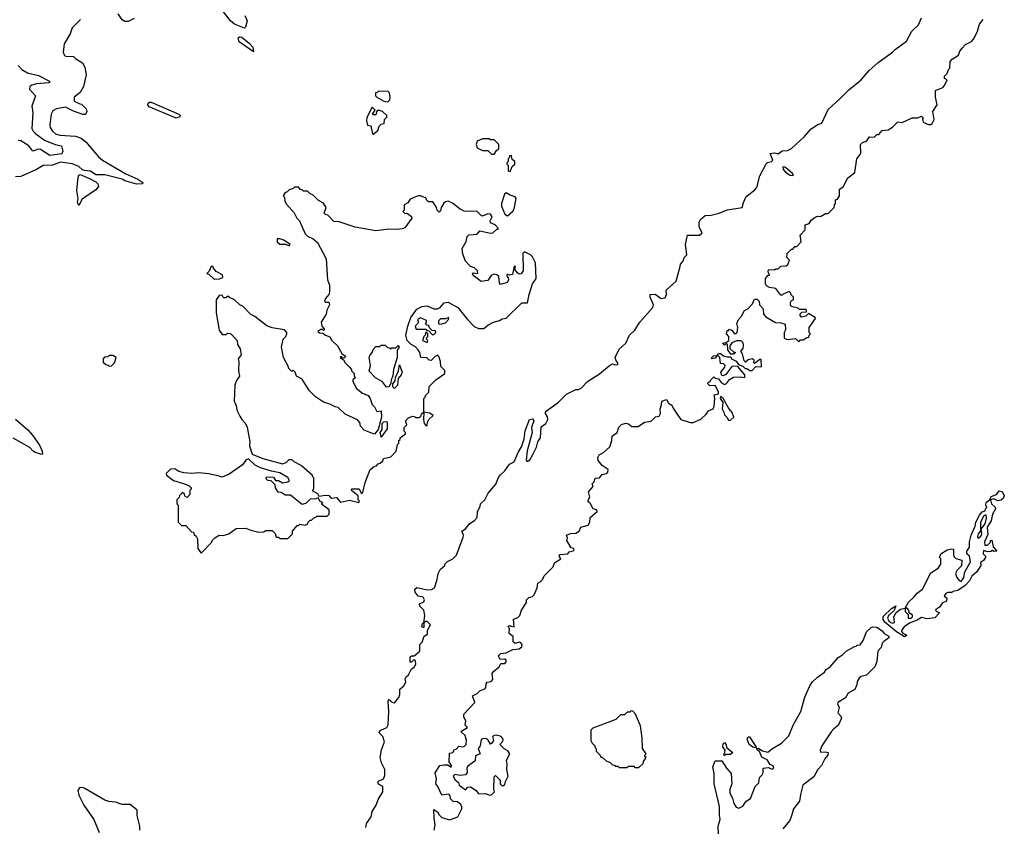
# Model space of a CAD drawing. Extents: x 1861455 to 2058065, y 200073 to 437907.
# Tile 121 of 256: x 1981906 to 1989394, y 266126 to 272263. Entities that reach past the tile are written whole.
import ezdxf

# ---------------------------------------------------------------- set-up
doc = ezdxf.new("R2010")
doc.units = 0

msp = doc.modelspace()

# ---------------------------------------------------------------- linework, layer by layer
at = {"layer": '0CON05XD'}
for points in [[(1982775, 272272.5), (1982731.7, 272248.3), (1982705, 272250), (1982685, 272262.5), (1982655, 272306.7)], [(1983618.1, 272295), (1983635.8, 272255), (1983623.3, 272206.7), (1983615, 272197.5), (1983539.8, 272229.8), (1983510, 272255), (1983455, 272323.3)], [(1986928.3, 270388.3), (1986930, 270405), (1986950, 270425), (1986961.7, 270458.3), (1986980, 270475), (1986970, 270555), (1986983.3, 270626.7), (1987075, 270626.7), (1987097, 270643), (1987077.5, 270675), (1987072.5, 270695), (1987072.5, 270725), (1987082.5, 270745), (1987120, 270775), (1987165, 270776.7), (1987225, 270792), (1987285, 270818), (1987400, 270835), (1987410, 270875), (1987431.7, 270918.3), (1987495, 270967.5), (1987512, 270988), (1987534.1, 271075.9), (1987581.7, 271168.3), (1987591.7, 271178.3), (1987623.6, 271186.4), (1987632.5, 271195), (1987612.5, 271245), (1987645, 271252), (1987675, 271242.5), (1987704.4, 271265.5), (1987745, 271268.2), (1987775.6, 271285), (1987875, 271376.2), (1987925.9, 271434.1), (1987975, 271467.5), (1988005, 271476.7), (1988055, 271580), (1988146.7, 271663.3), (1988210.5, 271729.6), (1988303.9, 271806.1), (1988365, 271876.7), (1988435, 271936.7), (1988543.9, 272016.1), (1988562.7, 272037.3), (1988649.5, 272100.4), (1988690, 272175), (1988740, 272225), (1988763, 272277)], [(1982367.5, 272265), (1982305, 272200), (1982290, 272155), (1982245, 272080), (1982236.2, 272015), (1982243.3, 271995), (1982255, 271986.7), (1982315, 271982.5), (1982332.5, 271965), (1982382.5, 271935), (1982401.7, 271901.7), (1982410, 271845), (1982390, 271755), (1982365, 271710), (1982320, 271675), (1982320, 271645), (1982363, 271623), (1982375, 271620), (1982410, 271585), (1982417.5, 271565), (1982407, 271543), (1982385, 271543.3), (1982315, 271566.7), (1982255, 271597.5), (1982185, 271586), (1982158.8, 271571.2), (1982144.2, 271545), (1982135.8, 271465), (1982137.5, 271445), (1982155, 271416.2), (1982176.8, 271396.8), (1982210, 271385), (1982328.8, 271378.8), (1982372.6, 271362.6), (1982409.4, 271335), (1982505, 271221.4), (1982535, 271194.4), (1982712.8, 271092.8), (1982805, 271051.4), (1982842.5, 271025), (1982840, 271015), (1982795, 271013.5), (1982705, 271038.5), (1982685, 271050), (1982554.1, 271084.1), (1982485, 271083.5), (1982445, 271112.8), (1982397.7, 271117.7), (1982382.9, 271122.9), (1982355, 271146.8), (1982305, 271167.1), (1982215, 271181.4), (1982155, 271157.5), (1982085, 271156.2), (1982034.2, 271125.8), (1981915, 271072.5), (1981875, 271070)], [(1985885, 268012.5), (1985895, 268037.5), (1985962.5, 268105), (1985972.5, 268135), (1986020, 268165), (1986007.5, 268185), (1986015, 268200), (1986075, 268203.3), (1986085, 268220), (1986115, 268227.5), (1986122.5, 268235), (1986120, 268245), (1986100.7, 268250.7), (1986067.5, 268305), (1986072.5, 268325), (1986063.6, 268346.4), (1986095, 268358.8), (1986135, 268361.2), (1986160, 268375), (1986173.8, 268406.2), (1986228.3, 268421.7), (1986242.5, 268445), (1986245, 268480), (1986297.5, 268525), (1986295, 268537.5), (1986267, 268547), (1986245, 268590), (1986228.3, 268598.3), (1986228.3, 268611.7), (1986242.5, 268635), (1986232.5, 268675), (1986267.5, 268715), (1986260, 268735), (1986275, 268750), (1986281.7, 268778.3), (1986315, 268782.5), (1986335, 268806.7), (1986365, 268814), (1986379.2, 268825), (1986380, 268845), (1986336.2, 268875), (1986303.9, 268913.9), (1986302.5, 268935), (1986313.6, 268956.4), (1986346.4, 268973.6), (1986393, 269017), (1986410, 269065), (1986411.7, 269098.3), (1986450, 269125), (1986463, 269167), (1986483, 269187), (1986515, 269196.7), (1986535, 269192.5), (1986560.7, 269170.7), (1986609.3, 269170.7), (1986657.5, 269205), (1986707, 269213), (1986740, 269245), (1986768.8, 269251.2), (1986778.8, 269271.2), (1986776.7, 269305), (1986787.5, 269335), (1986790, 269365), (1986825, 269376.7), (1986840, 269350), (1986864.1, 269334.1), (1986876.7, 269305), (1986932.5, 269225), (1987005, 269201.2), (1987027.3, 269202.7), (1987085, 269227.5), (1987127.5, 269265), (1987145, 269290), (1987180, 269305), (1987187.5, 269325), (1987192.5, 269385), (1987188.3, 269411.7), (1987220, 269420), (1987221.2, 269435), (1987195, 269482.5), (1987155, 269480), (1987140, 269495), (1987141.7, 269508.3), (1987155, 269510), (1987165, 269530), (1987185, 269550), (1987195, 269540), (1987220, 269535), (1987243.6, 269503.6), (1987265, 269491.2), (1987281.7, 269498.3), (1987305, 269530), (1987335, 269546.7), (1987385, 269550), (1987420, 269545), (1987420, 269565), (1987365, 269630), (1987321.7, 269628.3), (1987275, 269567.5), (1987255, 269557.5), (1987245, 269560), (1987237.5, 269585), (1987268.3, 269621.7), (1987270, 269635), (1987257, 269647), (1987235, 269650), (1987230, 269695), (1987218.3, 269708.3), (1987210, 269710), (1987195, 269690), (1987170, 269685), (1987170, 269695), (1987181.7, 269708.3), (1987210, 269710), (1987222.5, 269727.5), (1987235, 269727.5), (1987258.3, 269708.3), (1987285, 269700), (1987315, 269700), (1987320, 269685), (1987355, 269667.5), (1987371.7, 269641.7), (1987405, 269630), (1987423, 269613), (1987435, 269612.5), (1987458.3, 269598.3), (1987475, 269597.5), (1987503.3, 269626.7), (1987547.5, 269625), (1987545, 269680), (1987535, 269680), (1987495, 269650), (1987490, 269655), (1987492.5, 269675), (1987476.4, 269686.4), (1987445, 269677.5), (1987425, 269660), (1987415, 269670), (1987402.5, 269725), (1987390, 269745), (1987407.5, 269765), (1987409.3, 269789.3), (1987407, 269807), (1987391.7, 269821.7), (1987358.3, 269821.7), (1987321.7, 269808.3), (1987307.5, 269785), (1987307.5, 269765), (1987335, 269740), (1987350, 269735), (1987335, 269722.5), (1987315, 269720), (1987290, 269755), (1987288.3, 269798.3), (1987275, 269800), (1987265, 269790), (1987250, 269805), (1987275, 269810), (1987300, 269825), (1987300, 269855), (1987280, 269875), (1987285, 269900), (1987295, 269900), (1987305, 269910), (1987325, 269900), (1987338.3, 269878.3), (1987355, 269877.5), (1987362.5, 269885), (1987367.5, 269925), (1987360, 269955), (1987372.5, 269985), (1987395, 270010), (1987417, 270053), (1987442.5, 270065), (1987477.5, 270105), (1987495, 270140), (1987515, 270140), (1987530, 270125), (1987532.5, 270095), (1987560, 270065), (1987562.5, 270025), (1987580, 270005), (1987653, 269963), (1987695, 269960), (1987728.3, 269948.3), (1987730, 269905), (1987720, 269885), (1987720, 269845), (1987725, 269840), (1987745, 269832.5), (1987805, 269840), (1987825, 269820), (1987835, 269820), (1987845, 269830), (1987865, 269830), (1987891.7, 269848.3), (1987908.3, 269851.7), (1987910, 269865), (1987920, 269875), (1987910, 269885), (1987910, 269925), (1987957, 269993), (1987955, 270000), (1987905, 270030), (1987885, 270010), (1987851.7, 270001.7), (1987840, 270015), (1987841.7, 270028.3), (1987855, 270040), (1987888.3, 270041.7), (1987890, 270055), (1987885, 270060), (1987835, 270060), (1987825, 270070), (1987773.6, 270083.6), (1987766.7, 270095), (1987767, 270113), (1987775, 270130), (1987790, 270135), (1987790, 270155), (1987771.7, 270171.7), (1987770, 270185), (1987758.3, 270198.3), (1987711.7, 270178.3), (1987705, 270170), (1987695, 270170), (1987655, 270220), (1987608.3, 270228.3), (1987585, 270240), (1987577.5, 270255), (1987577.5, 270295), (1987595, 270320), (1987610, 270325), (1987600, 270335), (1987597.5, 270355), (1987602.5, 270365), (1987645, 270362.5), (1987655, 270370), (1987675, 270370), (1987695, 270390), (1987735, 270392.5), (1987748.3, 270401.7), (1987760, 270435), (1987740, 270455), (1987742.5, 270485), (1987775, 270520), (1987785, 270520), (1987801.7, 270538.3), (1987815, 270540), (1987850, 270575), (1987840, 270625), (1987880, 270665), (1987880, 270705), (1987910, 270715), (1987925, 270740), (1987956.4, 270763.6), (1987975, 270770), (1987995, 270767.5), (1988035, 270790), (1988055, 270790), (1988100, 270835), (1988103, 270857), (1988110, 270865), (1988110, 270895), (1988125, 270900), (1988140, 270925), (1988140, 270975), (1988168.3, 270991.7), (1988205, 271060), (1988257, 271103), (1988271.2, 271205), (1988302, 271245), (1988300, 271315), (1988315, 271330), (1988345, 271340), (1988368.3, 271371.7), (1988405, 271370), (1988425, 271390), (1988438.3, 271391.7), (1988465, 271420), (1988510, 271425), (1988543, 271447), (1988583.9, 271486.1), (1988617, 271483), (1988693.6, 271516.4), (1988735, 271517.5), (1988765, 271530), (1988776.4, 271516.4), (1988772.5, 271505), (1988777.5, 271485), (1988816.4, 271466.4), (1988835, 271466.7), (1988845.9, 271474.1), (1988861.2, 271505), (1988850, 271565), (1988882.5, 271615), (1988870, 271675), (1988870, 271725), (1988925, 271747.5), (1988938.3, 271761.7), (1988960, 271805), (1988940, 271815), (1988940, 271835), (1988960, 271855), (1988970, 271885), (1988980, 271895), (1988982.5, 271945), (1988997, 271963), (1989045, 271992.5), (1989056.4, 272023.6), (1989073, 272047), (1989097.5, 272075), (1989143.4, 272096.6), (1989161.7, 272118.3), (1989190, 272175), (1989205, 272230), (1989232.5, 272265)], [(1983685, 272020), (1983575, 272094.3), (1983566, 272125), (1983577.8, 272132.2), (1983595, 272130.5), (1983652, 272085), (1983677.5, 272055), (1983685, 272020)], [(1981894.6, 271914.6), (1981922.5, 271885), (1981965, 271858.9), (1982048.3, 271838.3), (1982132.5, 271795), (1982132.5, 271785), (1982125, 271782.9), (1982034.6, 271775.4), (1981996.7, 271765), (1981984, 271755), (1981981.2, 271735), (1982024.6, 271684.6), (1981996.8, 271605), (1982005.4, 271555), (1981998.5, 271435), (1982008.2, 271415), (1982029.5, 271395), (1982095, 271348.2), (1982175, 271314.4), (1982223.3, 271305), (1982233.3, 271265), (1982225.6, 271244.4), (1982135, 271232.2), (1982065, 271276.8), (1982045, 271278.5), (1982005, 271263.5), (1981974.5, 271305), (1981915, 271342.9), (1981895, 271344.3)], [(1984705, 271640), (1984720, 271655), (1984722.5, 271675), (1984717, 271707), (1984708.3, 271718.3), (1984635, 271720), (1984625, 271710), (1984611.7, 271708.3), (1984612.5, 271685), (1984622.5, 271675), (1984675, 271643.3), (1984705, 271640)], [(1983095, 271514.5), (1982890.5, 271600.5), (1982880, 271615), (1982882.3, 271627.7), (1982893.4, 271636.6), (1982905.9, 271635.9), (1983116.2, 271546.2), (1983126.2, 271535), (1983124.3, 271525), (1983095, 271514.5)], [(1984595, 271392.5), (1984628.3, 271421.7), (1984640, 271455), (1984655, 271470), (1984677.5, 271475), (1984680, 271505), (1984697, 271523), (1984697.5, 271535), (1984665, 271566), (1984635, 271576.2), (1984621.7, 271568.3), (1984615, 271540), (1984595, 271540), (1984590, 271545), (1984610, 271575), (1984585, 271597.5), (1984545, 271520), (1984543.3, 271495), (1984551.7, 271461.7), (1984577, 271457), (1984590, 271395), (1984595, 271392.5)], [(1985515, 271240), (1985531.7, 271268.3), (1985550, 271285), (1985550, 271315), (1985515, 271350), (1985485, 271350), (1985475, 271357.5), (1985425, 271357.5), (1985385, 271340), (1985377.5, 271315), (1985385, 271290), (1985425, 271270), (1985465, 271270), (1985495, 271240), (1985515, 271240)], [(1985635, 271110), (1985651.7, 271148.3), (1985670, 271165), (1985670, 271185), (1985651.7, 271201.7), (1985645, 271230), (1985631.7, 271228.3), (1985630, 271215), (1985620, 271205), (1985620, 271185), (1985610, 271175), (1985610, 271165), (1985620, 271155), (1985620, 271115), (1985635, 271110)], [(1982355, 270850), (1982344.4, 270874.4), (1982350.6, 270905), (1982340.6, 270965), (1982349.6, 271065), (1982355, 271080.8), (1982365, 271086.2), (1982437.4, 271057.4), (1982485, 271030.4), (1982499.1, 271015), (1982504.1, 270995), (1982485, 270970), (1982381.5, 270898.5), (1982355, 270850)], [(1987785, 271080), (1987790, 271085), (1987782, 271095), (1987745, 271127.5), (1987725, 271142), (1987710, 271145), (1987712.9, 271125), (1987730, 271105), (1987765, 271081.5), (1987785, 271080)], [(1984485, 268593.3), (1984490, 268605), (1984480, 268615), (1984480, 268645), (1984430, 268685), (1984431.7, 268698.3), (1984488.3, 268698.3), (1984505, 268660), (1984515, 268670), (1984532.5, 268745), (1984570, 268845), (1984601.7, 268868.3), (1984618.3, 268871.7), (1984631.7, 268888.3), (1984648.3, 268891.7), (1984668.3, 268911.7), (1984671.7, 268928.3), (1984728.3, 268941.7), (1984770, 268985), (1984780, 269035), (1984790, 269045), (1984790, 269065), (1984798.3, 269071.7), (1984800, 269085), (1984840, 269115), (1984840, 269125), (1984830, 269135), (1984830, 269165), (1984850, 269185), (1984840, 269215), (1984863, 269237), (1984895, 269250), (1984908.3, 269248.3), (1984915, 269240), (1984945, 269240), (1984958.3, 269251.7), (1984961.7, 269268.3), (1984980, 269280), (1984980, 269385), (1984990, 269395), (1984991.7, 269408.3), (1985017, 269433), (1985020, 269475), (1985070, 269525), (1985140, 269575), (1985138.3, 269598.3), (1985108.3, 269628.3), (1985106.4, 269666.4), (1985093.6, 269703.6), (1985085, 269712.5), (1985065, 269703.3), (1985035, 269672.5), (1985020, 269675), (1985002.5, 269692.5), (1984956.4, 269696.4), (1984950, 269735), (1984936.7, 269755), (1984915, 269776.7), (1984883.6, 269793.6), (1984852.5, 269825), (1984843.3, 269865), (1984856.7, 269933.3), (1984880.5, 269999.6), (1984925, 270062.5), (1984965, 270082.5), (1985005, 270087.5), (1985055, 270066.7), (1985083, 270067), (1985103, 270077), (1985135, 270112.5), (1985165, 270117.5), (1985236.7, 270075), (1985310, 269985), (1985362.7, 269932.7), (1985395, 269916.7), (1985435, 269917.5), (1985465, 269942.5), (1985510, 269965), (1985555, 269976.2), (1985575, 269990), (1985606.1, 269993.9), (1985725, 270112.5), (1985768.3, 270111.7), (1985780.8, 270175), (1985806.7, 270255), (1985832.5, 270295), (1985827.5, 270415), (1985805, 270460), (1985790, 270475), (1985745, 270500), (1985732.5, 270485), (1985733.6, 270356.4), (1985718.3, 270331.7), (1985705, 270330), (1985690.5, 270340.4), (1985670, 270365), (1985677, 270387), (1985665, 270390), (1985653, 270327), (1985632.5, 270322.5), (1985615, 270330), (1985610, 270325), (1985610, 270315), (1985621.7, 270301.7), (1985622.5, 270285), (1985615, 270267.5), (1985605, 270262.5), (1985561.7, 270251.7), (1985553.8, 270263.8), (1985550.7, 270310.7), (1985535, 270323.8), (1985515, 270328.8), (1985490.7, 270319.3), (1985465, 270280), (1985415, 270273.8), (1985355, 270320), (1985350, 270335), (1985355, 270340), (1985390, 270335), (1985387.5, 270355), (1985365, 270376.7), (1985335, 270387.5), (1985295, 270427.5), (1985275, 270480), (1985270, 270525), (1985301.7, 270578.3), (1985307.5, 270615), (1985321.7, 270628.3), (1985385, 270633.8), (1985405, 270657.5), (1985485, 270640), (1985505, 270643.3), (1985535, 270670), (1985545, 270670), (1985545, 270680), (1985522.5, 270705), (1985485, 270720), (1985482.5, 270735), (1985500, 270765), (1985485.8, 270785.8), (1985465, 270788), (1985425, 270771.2), (1985414.1, 270774.1), (1985385.5, 270805.5), (1985285, 270808.8), (1985255, 270824), (1985198.3, 270868.3), (1985165, 270884), (1985145, 270880), (1985131.2, 270868.8), (1985110, 270835), (1985105, 270810), (1985095, 270800), (1985080, 270815), (1985071.7, 270841.7), (1985048.3, 270878.3), (1985015, 270880), (1985000, 270895), (1984997, 270907), (1984955, 270923.3), (1984935, 270923.3), (1984875, 270900), (1984858.3, 270871.7), (1984830, 270855), (1984830, 270815), (1984820, 270805), (1984833, 270793), (1984855, 270790), (1984885, 270767.5), (1984888.8, 270755), (1984835, 270682.5), (1984815, 270672.5), (1984775, 270667.5), (1984715, 270670), (1984615, 270657.5), (1984457, 270687), (1984335, 270727.5), (1984295, 270730), (1984248.3, 270778.3), (1984231.7, 270781.7), (1984221.7, 270791.7), (1984237.5, 270835), (1984215, 270867.5), (1984178.3, 270888.3), (1984138.3, 270928.3), (1984115, 270940), (1984095, 270960), (1984065, 270960), (1984055, 270970), (1984041.7, 270971.7), (1984025, 270990), (1983995, 270990), (1983985, 270980), (1983955, 270970), (1983938.3, 270951.7), (1983925, 270950), (1983910, 270925), (1983920, 270915), (1983922.5, 270885), (1983935, 270860), (1983992.5, 270795), (1984013.9, 270753.9), (1984032.5, 270735), (1984076.4, 270636.4), (1984095, 270617.5), (1984138.8, 270598.8), (1984169.3, 270569.3), (1984236.4, 270446.4), (1984247.5, 270285), (1984262.5, 270245), (1984262.5, 270195), (1984257.5, 270175), (1984231.2, 270145), (1984224, 270125), (1984235, 270117.5), (1984256.4, 270116.4), (1984262.5, 270095), (1984242.5, 270055), (1984237.5, 270025), (1984197.5, 269965), (1984203, 269933), (1984220, 269915), (1984220, 269905), (1984215, 269900), (1984207.5, 269907.5), (1984195, 269907.5), (1984173, 269893), (1984185, 269883.3), (1984211.7, 269881.7), (1984232.5, 269865), (1984263.8, 269853.8), (1984278.8, 269825), (1984323.3, 269785), (1984356.4, 269726.4), (1984382.5, 269705), (1984375, 269690), (1984361.7, 269691.7), (1984355, 269700), (1984345, 269700), (1984345, 269690), (1984367.5, 269677.5), (1984380, 269655), (1984412.5, 269625), (1984430, 269605), (1984430, 269595), (1984450, 269575), (1984450, 269555), (1984460, 269545), (1984440, 269525), (1984440, 269515), (1984463.9, 269463.9), (1984513.9, 269423.9), (1984556.4, 269406.4), (1984570, 269385), (1984585, 269340), (1984605, 269320), (1984622.5, 269285), (1984655, 269290), (1984658.3, 269241.7), (1984630.7, 269149.3), (1984605, 269113.3), (1984575, 269123.3), (1984525, 269142.5), (1984497.5, 269175), (1984491.7, 269201.7), (1984475, 269222.5), (1984380, 269265), (1984327, 269317), (1984305, 269320), (1984265, 269342.5), (1984215, 269357.5), (1984155, 269397.5), (1984106.7, 269445), (1984055, 269532.5), (1984010, 269555), (1984000, 269585), (1983985, 269600), (1983975, 269590), (1983950, 269615), (1983950, 269625), (1983912.5, 269695), (1983897.5, 269775), (1983910, 269835), (1983930, 269855), (1983937.5, 269875), (1983937, 269887), (1983920, 269905), (1983825, 269922.5), (1983785, 269937.5), (1983695, 270007.5), (1983663.6, 270023.6), (1983605, 270082.5), (1983580, 270095), (1983540, 270135), (1983501.7, 270151.7), (1983495, 270160), (1983481.7, 270158.3), (1983475, 270150), (1983455, 270150), (1983445, 270170), (1983421.7, 270168.3), (1983400, 270135), (1983400, 270035), (1983423.6, 269903.6), (1983445, 269870), (1983475, 269870), (1983485, 269880), (1983508.3, 269878.3), (1983560, 269825), (1983562.5, 269795), (1983581.7, 269761.7), (1983590, 269715), (1983567.5, 269685), (1983572.5, 269665), (1983570, 269595), (1983577.5, 269555), (1983555, 269520), (1983542.5, 269485), (1983537.5, 269365), (1983551.7, 269331.7), (1983557.5, 269295), (1983579.3, 269249.3), (1983593.9, 269223.9), (1983622.5, 269195), (1983636.2, 269166.2), (1983656.7, 269055), (1983653.6, 269023.6), (1983672.5, 268962.5), (1983755, 268928.5), (1983905, 268886.7), (1983933, 268897), (1983955, 268920), (1983975, 268920), (1983990, 268905), (1984050, 268875), (1984130, 268805), (1984130, 268795), (1984140, 268785), (1984140, 268695), (1984130, 268685), (1984171.7, 268661.7), (1984181.7, 268641.7), (1984230.5, 268650.4), (1984256.1, 268646.1), (1984275, 268627.5), (1984315, 268631.2), (1984345, 268597.5), (1984415, 268612), (1984485, 268593.3)], [(1985615, 270773.3), (1985655, 270806.7), (1985666.7, 270825), (1985682.5, 270905), (1985675, 270917.5), (1985635, 270930), (1985605, 270947.5), (1985593, 270937), (1985570, 270865), (1985570, 270845), (1985596.4, 270786.4), (1985615, 270773.3)], [(1983955, 270543.3), (1983962.5, 270555), (1983915, 270588), (1983885, 270598.8), (1983863.3, 270596.7), (1983863.3, 270575), (1983885, 270558), (1983926.7, 270556.7), (1983955, 270543.3)], [(1983385, 270290), (1983425, 270292.5), (1983450, 270305), (1983447.5, 270325), (1983400.7, 270350.7), (1983380, 270375), (1983375, 270390), (1983361.7, 270388.3), (1983347, 270353), (1983330, 270335), (1983345, 270330), (1983385, 270290)], [(1984537.5, 266125), (1984543.3, 266155), (1984577.5, 266205), (1984587.5, 266245), (1984617.5, 266295), (1984631.7, 266338.3), (1984667.5, 266395), (1984666.1, 266436.1), (1984634.2, 266454.2), (1984628.8, 266465), (1984635, 266476.2), (1984672.5, 266495), (1984681.7, 266518.3), (1984682.5, 266565), (1984657.5, 266615), (1984647.5, 266655), (1984656.7, 266715), (1984680, 266775), (1984667.5, 266815), (1984637.5, 266845), (1984652.5, 266865), (1984697.5, 266885), (1984708.8, 266905), (1984714, 267005), (1984707.5, 267085), (1984715, 267096.7), (1984735, 267077.5), (1984755, 267072.5), (1984788.3, 267111.7), (1984797.5, 267135), (1984797.5, 267175), (1984828.3, 267201.7), (1984841.7, 267228.3), (1984837.5, 267255), (1984845, 267270), (1984862.5, 267285), (1984885, 267330), (1984905, 267342.5), (1984918.8, 267365), (1984915, 267390), (1984905, 267400), (1984885, 267380), (1984875, 267380), (1984875, 267420), (1984885, 267430), (1984905, 267430), (1984950, 267465), (1984950, 267515), (1984966.1, 267533.9), (1984982, 267578), (1985006.2, 267593.8), (1985006.2, 267623.8), (1985030, 267665), (1985005, 267690), (1984995, 267690), (1984980, 267680), (1984980, 267645), (1984973, 267643), (1984965, 267650), (1984970, 267675), (1984980, 267680), (1984986.7, 267735), (1984978.8, 267775), (1984950, 267805), (1984947, 267823), (1984979.5, 267840.4), (1984983.8, 267855), (1984973.6, 267873.6), (1984935, 267882.5), (1984913.8, 267913.8), (1984910, 267935), (1984925, 267947.5), (1985005, 267930), (1985037, 267933), (1985060, 267945), (1985081.7, 268008.3), (1985087.5, 268055), (1985102.5, 268085), (1985140, 268115), (1985140, 268125), (1985160, 268145), (1985200, 268165), (1985227, 268193), (1985279.3, 268330.7), (1985280, 268345), (1985267.5, 268375), (1985296.2, 268393.8), (1985330, 268435), (1985365, 268457.5), (1985385, 268480), (1985387, 268523), (1985407.5, 268565), (1985410, 268585), (1985442.5, 268615), (1985467.5, 268665), (1985526.1, 268733.9), (1985547.5, 268785), (1985562.5, 268805), (1985596.4, 268833.6), (1985630, 268885), (1985667, 268903), (1985697.1, 268975), (1985722.5, 269017.5), (1985741.5, 269078.5), (1985750.2, 269139.8), (1985784, 269225), (1985805, 269230), (1985815.8, 269215), (1985798, 269165), (1985802.2, 269125), (1985764.2, 268985.8), (1985756.7, 268915), (1985765, 268906.7), (1985785, 268917.1), (1985808.1, 268958.1), (1985836.5, 269013.5), (1985847.1, 269055), (1985867.5, 269085), (1985871.8, 269168.2), (1985907.5, 269195), (1985921.2, 269225), (1985918.8, 269245), (1985902.5, 269275), (1985910.7, 269289.3), (1986003, 269357), (1986065, 269417.5), (1986135, 269452.5), (1986155, 269452.5), (1986175, 269462.5), (1986225, 269512.5), (1986315, 269572.5), (1986390, 269635), (1986415, 269646.7), (1986435, 269640), (1986455, 269643.3), (1986455.7, 269655.7), (1986441.7, 269671.7), (1986433.3, 269695), (1986465, 269760), (1986516.4, 269803.6), (1986543.9, 269866.1), (1986585, 269902.5), (1986622.5, 269965), (1986720, 270075), (1986726.2, 270095), (1986700, 270155), (1986700, 270175), (1986737.5, 270177.5), (1986785, 270144.4), (1986815, 270148.8), (1986823.6, 270173.6), (1986823, 270207), (1986897.5, 270275), (1986928.3, 270388.3)], [(1985055, 269870), (1985070, 269885), (1985068.3, 269898.3), (1985041.7, 269901.7), (1985021.7, 269921.7), (1985018.3, 269938.3), (1985001.7, 269941.7), (1984991.7, 269951.7), (1985000, 269965), (1984998.3, 269978.3), (1984955, 269996.7), (1984933.6, 269986.4), (1984933, 269973), (1984940, 269965), (1984913.3, 269935), (1984921.7, 269911.7), (1984995, 269910), (1985001.7, 269901.7), (1985018.3, 269898.3), (1985041.7, 269871.7), (1985055, 269870)], [(1985095, 269950), (1985115, 269952.5), (1985145, 269960), (1985166.7, 269985), (1985170, 270000), (1985145, 269990), (1985105, 269990), (1985090, 269975), (1985090, 269955), (1985095, 269950)], [(1985005, 269810), (1985010, 269825), (1985001.7, 269831.7), (1985000, 269845), (1985010, 269855), (1985010, 269875), (1984995, 269890), (1984990, 269865), (1984980, 269855), (1984970, 269825), (1985005, 269810)], [(1984695, 269470), (1984665, 269510), (1984611.7, 269541.7), (1984563, 269593), (1984572.5, 269635), (1984563, 269697), (1984570, 269715), (1984587, 269733), (1984593, 269757), (1984615, 269780), (1984645, 269780), (1984655, 269790), (1984685, 269790), (1984701.7, 269771.7), (1984718.3, 269768.3), (1984725, 269760), (1984735, 269770), (1984765, 269770), (1984785, 269787.5), (1984792.5, 269775), (1984777.5, 269752.5), (1984776.2, 269695), (1984748.8, 269605), (1984744, 269556), (1984730, 269525), (1984729.3, 269500.7), (1984715, 269472.5), (1984695, 269470)], [(1982585, 269630), (1982605, 269632.5), (1982627.5, 269655), (1982640, 269695), (1982615, 269710), (1982585, 269710), (1982575, 269700), (1982551.7, 269698.3), (1982540, 269685), (1982541.7, 269661.7), (1982561.7, 269641.7), (1982578.3, 269638.3), (1982585, 269630)], [(1984755, 269460), (1984742.5, 269475), (1984742.5, 269495), (1984761.7, 269518.3), (1984762.5, 269545), (1984787.5, 269595), (1984795, 269640), (1984813.3, 269585), (1984806.1, 269563.9), (1984783, 269537), (1984780, 269485), (1984755, 269460)], [(1987305, 269217.5), (1987315, 269223.3), (1987336.4, 269243.6), (1987325, 269277.5), (1987298.8, 269308.8), (1987256.7, 269385), (1987235, 269400), (1987233.3, 269385), (1987253.3, 269355), (1987247.5, 269305), (1987261.7, 269281.7), (1987265, 269260), (1987283, 269243), (1987295, 269220), (1987305, 269217.5)], [(1985005, 269180), (1985007.5, 269205), (1985017.5, 269225), (1985050, 269255), (1985025, 269272.5), (1984980, 269280), (1984977.5, 269225), (1984982.5, 269195), (1984995, 269180), (1985005, 269180)], [(1981875, 269227.1), (1981966.7, 269146.7), (1982003.3, 269105), (1982055, 269028.8), (1982076, 268985), (1982080, 268965), (1982075, 268960), (1982023.8, 268975), (1982005, 268986), (1981982.2, 269012.2), (1981855, 269081.8)], [(1984655, 269090), (1984647.5, 269125), (1984661.7, 269148.3), (1984662.5, 269195), (1984675, 269207.5), (1984695, 269210), (1984700, 269205), (1984700, 269155), (1984655, 269090)], [(1983285, 268210), (1983365, 268290), (1983370, 268305), (1983390, 268325), (1983423, 268347), (1983453, 268343), (1983495, 268356.7), (1983553, 268397), (1983625, 268400), (1983663, 268383), (1983725, 268367.5), (1983761.7, 268371.7), (1983775, 268380), (1983825, 268380), (1983848.3, 268358.3), (1983855, 268330), (1983875, 268330), (1983885, 268320), (1983945, 268320), (1983980, 268355), (1983980, 268375), (1984015, 268420), (1984025, 268420), (1984035, 268430), (1984077, 268423), (1984095, 268430), (1984100, 268445), (1984115, 268460), (1984125, 268460), (1984141.7, 268478.3), (1984158.3, 268481.7), (1984165, 268490), (1984245, 268490), (1984260, 268505), (1984258.3, 268538.3), (1984201.7, 268581.7), (1984210, 268595), (1984191.7, 268601.7), (1984175, 268630), (1984157.5, 268622.5), (1984115, 268620), (1984085, 268590), (1984055, 268580), (1983965, 268650), (1983925, 268650), (1983895, 268670), (1983871.7, 268671.7), (1983850, 268705), (1983848.3, 268728.3), (1983818.3, 268758.3), (1983791.7, 268761.7), (1983780, 268775), (1983781.7, 268788.3), (1983835, 268786.7), (1983851.7, 268761.7), (1983875, 268760), (1983905, 268742.5), (1983945, 268750), (1983958.8, 268761.2), (1983946, 268785), (1983885, 268820), (1983821.4, 268831.4), (1983736.9, 268856.9), (1983696.9, 268876.9), (1983645, 268926.2), (1983624.2, 268915.8), (1983599.3, 268880.7), (1983499.4, 268810.6), (1983445, 268787.5), (1983423.3, 268793.3), (1983343, 268813), (1983265, 268820), (1983215, 268813.3), (1983155, 268820), (1983115, 268830), (1983085, 268850), (1983051.7, 268848.3), (1983020, 268815), (1983021.7, 268801.7), (1983075, 268760), (1983160, 268735), (1983195, 268720), (1983210, 268705), (1983210, 268695), (1983200, 268685), (1983200, 268655), (1983178.3, 268631.7), (1983161.7, 268641.7), (1983158.3, 268658.3), (1983145, 268670), (1983121.7, 268648.3), (1983118.3, 268631.7), (1983100, 268615), (1983100, 268585), (1983110, 268575), (1983110, 268445), (1983135, 268420), (1983168.3, 268418.3), (1983211.7, 268371.7), (1983228.3, 268368.3), (1983231.7, 268351.7), (1983248.3, 268338.3), (1983257, 268317), (1983260, 268245), (1983285, 268210)], [(1988635, 267574.3), (1988575, 267611.5), (1988484.7, 267684.7), (1988472.5, 267705), (1988473.5, 267726.5), (1988535, 267788), (1988568.3, 267808.3), (1988556.7, 267773.3), (1988513.9, 267736.1), (1988504.3, 267715.7), (1988514.5, 267694.5), (1988531.7, 267681.7), (1988545, 267676.7), (1988557.5, 267682.5), (1988553.8, 267725), (1988571.2, 267758.8), (1988605, 267783.3), (1988640, 267790), (1988665, 267836.7), (1988706.4, 267873.6), (1988730, 267905), (1988772.5, 267935), (1988835, 268060), (1988890, 268095), (1988910, 268125), (1988910, 268165), (1988900, 268175), (1988910, 268205), (1988960, 268235), (1988995, 268242.5), (1989008.3, 268238.3), (1989006.7, 268195), (1989011.7, 268181.7), (1989025, 268167.5), (1989070, 268155), (1989067, 268113), (1989035, 268080), (1989022.5, 268055), (1989032.5, 268025), (1989050.7, 268000.7), (1989065, 267992.5), (1989085, 268023.3), (1989092.3, 268067.7), (1989136.2, 268143.8), (1989130, 268185), (1989110, 268205), (1989110, 268225), (1989128.8, 268255), (1989130, 268295), (1989142.5, 268345), (1989172, 268415), (1989176.2, 268445), (1989205, 268496.7), (1989225, 268522.5), (1989248.3, 268531.7), (1989250, 268545), (1989260, 268555), (1989252.5, 268572.5), (1989256.7, 268595), (1989283, 268617), (1989295, 268640), (1989335, 268653.8), (1989355, 268682.5), (1989376.4, 268676.4), (1989393.8, 268645), (1989385.8, 268625), (1989369.1, 268610.9), (1989345, 268605.7), (1989315, 268622), (1989287.5, 268615), (1989297.5, 268585), (1989325, 268558.8), (1989327.8, 268545), (1989304.5, 268505), (1989294.4, 268455), (1989264.4, 268405.6), (1989268.6, 268351.4), (1989243.9, 268293.9), (1989245, 268270), (1989265, 268270), (1989288.3, 268291.7), (1989290, 268305), (1989298.3, 268308.3), (1989308.3, 268258.3), (1989337.5, 268225), (1989315, 268222.5), (1989305, 268230), (1989291.7, 268221.7), (1989265, 268220), (1989235, 268230), (1989234.2, 268204.2), (1989250, 268185), (1989250, 268175), (1989235, 268152.5), (1989211.7, 268138.3), (1989216.2, 268115), (1989185, 268066.7), (1989147.5, 268035), (1989130.3, 267999.7), (1989096.2, 267963.8), (1989041.2, 267925), (1989003, 267917), (1988995, 267910), (1988965, 267910), (1988948.3, 267901.7), (1988936.7, 267885), (1988955.8, 267865.8), (1988954.2, 267845), (1988921.9, 267828.1), (1988901.4, 267798.6), (1988870.7, 267779.3), (1988875, 267767.5), (1988900, 267755), (1988865, 267717.5), (1988805, 267710), (1988765, 267721.2), (1988729.8, 267700.2), (1988671.9, 267678.1), (1988631.9, 267648.1), (1988614.6, 267625.4), (1988612.7, 267612.7), (1988621.2, 267601.2), (1988652.5, 267585), (1988635, 267574.3)], [(1989195, 268322.5), (1989215, 268338.8), (1989223.8, 268355), (1989218.3, 268391.7), (1989248.1, 268431.9), (1989257.5, 268475), (1989255, 268500), (1989237, 268493), (1989212.5, 268445), (1989211.7, 268378.3), (1989193.8, 268355), (1989188.8, 268335), (1989195, 268322.5)], [(1985058, 266105), (1985065.7, 266145.7), (1985056.7, 266195), (1985055, 266260), (1985083, 266243), (1985095, 266220), (1985115, 266200), (1985175, 266182.5), (1985237.5, 266205), (1985267.5, 266265), (1985269.3, 266279.3), (1985259.3, 266299.3), (1985235, 266320), (1985201.7, 266321.7), (1985181.7, 266341.7), (1985180, 266365), (1985168.3, 266378.3), (1985115, 266370), (1985086.1, 266436.1), (1985070, 266455), (1985076.7, 266495), (1985065, 266540), (1985100, 266595), (1985131.7, 266601.7), (1985161.7, 266601.7), (1985188.3, 266581.7), (1985190, 266595), (1985172.5, 266622.5), (1985175, 266690), (1985200, 266695), (1985213.6, 266716.4), (1985225, 266720), (1985245, 266742.5), (1985275, 266737.5), (1985288.3, 266741.7), (1985300, 266755), (1985303.8, 266785), (1985293.9, 266823.9), (1985260, 266855), (1985310, 266885), (1985293, 266903), (1985297.5, 266935), (1985283.6, 266963.6), (1985282.5, 266985), (1985367, 267073), (1985350, 267125), (1985385, 267142.5), (1985405, 267162.5), (1985443, 267177), (1985451.7, 267188.3), (1985453.3, 267215), (1985460.7, 267229.3), (1985490, 267235), (1985505, 267250), (1985500, 267295), (1985509.5, 267310.4), (1985553.3, 267345), (1985565, 267370), (1985595, 267370), (1985605, 267382.5), (1985605.7, 267395.7), (1985595, 267403.3), (1985560, 267400), (1985547.5, 267425), (1985552.5, 267435), (1985565, 267446.7), (1985605, 267452.5), (1985655, 267477.5), (1985705, 267482), (1985725, 267497.5), (1985726, 267515), (1985715, 267531.2), (1985705, 267533.8), (1985675, 267522.5), (1985657.5, 267535), (1985657.5, 267575), (1985628.3, 267598.3), (1985630, 267635), (1985620, 267655), (1985635, 267660), (1985643, 267653), (1985665, 267650), (1985661.7, 267708.3), (1985695, 267720), (1985710, 267735), (1985722.5, 267775), (1985760, 267835), (1985760, 267855), (1985777.5, 267872.5), (1985805, 267880), (1985818.1, 267891.9), (1985840, 267945), (1985845, 267980), (1985865, 267990), (1985885, 268012.5)], [(1988685, 267714), (1988695.8, 267724.2), (1988695, 267737.5), (1988670, 267755), (1988667, 267777), (1988655, 267790), (1988640, 267790), (1988640, 267765), (1988661.7, 267741.7), (1988663.3, 267715), (1988685, 267714)], [(1987220, 266075), (1987216.7, 266135), (1987233.3, 266185), (1987227, 266217), (1987227.5, 266285), (1987186.7, 266455), (1987186.7, 266535), (1987176.7, 266585), (1987195, 266630), (1987245, 266630), (1987280, 266575), (1987317.5, 266535), (1987322.5, 266455), (1987306.7, 266415), (1987306.2, 266385), (1987327.7, 266347.7), (1987336.1, 266306.1), (1987355, 266280), (1987375, 266270), (1987405, 266287.5), (1987430, 266325), (1987462.5, 266345), (1987500, 266435), (1987527, 266463), (1987532.5, 266505), (1987552.5, 266525), (1987559.3, 266540.7), (1987560, 266575), (1987600.7, 266580.7), (1987625, 266568), (1987640, 266575), (1987635, 266593.8), (1987612.7, 266602.7), (1987589.1, 266639.1), (1987549.7, 266659.7), (1987531.2, 266701.2), (1987514.2, 266715), (1987511.7, 266728.3), (1987525.8, 266725.8), (1987555, 266706.7), (1987595, 266697.5), (1987630, 266725), (1987700, 266765), (1987755, 266820), (1987788.3, 266901.7), (1987846.7, 267005), (1987876.7, 267115), (1987915, 267200), (1987935, 267230), (1987970, 267265), (1988026.4, 267303.6), (1988040, 267325), (1988070, 267345), (1988130, 267415), (1988163, 267437), (1988190, 267465), (1988255, 267500), (1988268.3, 267501.7), (1988275, 267510), (1988298.3, 267511.7), (1988320, 267545), (1988345, 267610), (1988380, 267645), (1988395, 267650), (1988425, 267647.5), (1988465, 267620), (1988478.8, 267598.8), (1988515, 267577.5), (1988515.7, 267565), (1988477.5, 267537.5), (1988465.8, 267525), (1988457.4, 267492.6), (1988432.9, 267465), (1988423.8, 267385), (1988410, 267345), (1988345, 267281.2), (1988305, 267271.1), (1988289.7, 267260.3), (1988275.5, 267235), (1988272.7, 267207.3), (1988258, 267172), (1988206.1, 267143.9), (1988185, 267108.6), (1988128, 267075), (1988124, 267065), (1988136.9, 267035), (1988128.5, 266995), (1988151.4, 266971.4), (1988155.4, 266955), (1988130.9, 266899.1), (1988096.1, 266873.9), (1988078.1, 266851.9), (1988005.4, 266745), (1987992.9, 266712.9), (1987996.4, 266696.4), (1988035, 266700), (1988053.3, 266695), (1988052.5, 266675), (1988028.6, 266645), (1988004.2, 266595), (1987974.6, 266565.4), (1987945, 266508.1), (1987860.8, 266445), (1987842.5, 266375), (1987837.3, 266325), (1987791.4, 266265), (1987776.1, 266213.9), (1987762.4, 266177.6), (1987710, 266115)], [(1986615, 266580), (1986648.3, 266611.7), (1986650, 266625), (1986670, 266655), (1986660, 266665), (1986660, 266675), (1986670, 266685), (1986642.5, 266725), (1986640, 266805), (1986627, 266897), (1986590, 266985), (1986568.3, 267008.3), (1986555, 267010), (1986545, 267000), (1986525, 267000), (1986505, 266980), (1986475, 266980), (1986440, 266945), (1986265, 266880), (1986250, 266865), (1986250, 266785), (1986260, 266765), (1986280, 266745), (1986280, 266735), (1986290, 266725), (1986290, 266705), (1986320, 266675), (1986325, 266660), (1986335, 266660), (1986365, 266630), (1986397, 266617), (1986415, 266600), (1986428.3, 266598.3), (1986435, 266590), (1986455, 266590), (1986465, 266580), (1986525, 266580), (1986535, 266590), (1986575, 266590), (1986585, 266580), (1986615, 266580)], [(1985480.7, 266370.7), (1985495, 266373.3), (1985517.5, 266395), (1985512.5, 266415), (1985515, 266510), (1985525, 266520), (1985560, 266485), (1985560, 266455), (1985573, 266443), (1985585, 266442.5), (1985595, 266450), (1985600, 266475), (1985621.2, 266515), (1985610, 266565), (1985613.3, 266605), (1985607.5, 266635), (1985632.5, 266685), (1985618, 266708), (1985591.2, 266721.2), (1985557.5, 266755), (1985579.7, 266780.3), (1985581.9, 266795), (1985566.2, 266816.2), (1985535, 266827.1), (1985515.6, 266824.4), (1985502, 266815), (1985508, 266785), (1985495.9, 266764.1), (1985485, 266757.5), (1985468.8, 266788.8), (1985457.7, 266797.7), (1985430.5, 266799.6), (1985415, 266792.5), (1985406.4, 266743.6), (1985392.5, 266725), (1985407.5, 266685), (1985372.3, 266667.7), (1985369.3, 266630.7), (1985311.7, 266588.3), (1985306.7, 266575), (1985308.3, 266541.7), (1985295.9, 266524.1), (1985255, 266520), (1985215, 266527.5), (1985202.5, 266515), (1985217, 266487), (1985242.5, 266465), (1985247.5, 266445), (1985295, 266410), (1985315, 266430), (1985335, 266432.5), (1985377.5, 266405), (1985395, 266380), (1985445, 266382.5), (1985480.7, 266370.7)], [(1987505, 266730), (1987481.2, 266735), (1987453.8, 266753.8), (1987438, 266795), (1987445, 266812.5), (1987455, 266812.5), (1987507.5, 266735), (1987505, 266730)], [(1987265, 266670), (1987260, 266685), (1987267.5, 266692.5), (1987270, 266715), (1987252.5, 266735), (1987255, 266760), (1987265, 266770), (1987277.5, 266755), (1987281.7, 266731.7), (1987330, 266695), (1987311.7, 266678.3), (1987275, 266680), (1987265, 266670)], [(1982820, 266105), (1982820, 266135), (1982800, 266215), (1982800, 266255), (1982745, 266300), (1982685, 266300), (1982635, 266317.5), (1982583, 266323), (1982553, 266333), (1982401.7, 266421.7), (1982385, 266427.5), (1982360, 266425), (1982347.5, 266405), (1982355, 266370), (1982393.9, 266293.9), (1982470, 266185), (1982510, 266085)]]:
    msp.add_lwpolyline(points, dxfattribs=at)

doc.saveas('drawing.dxf')
